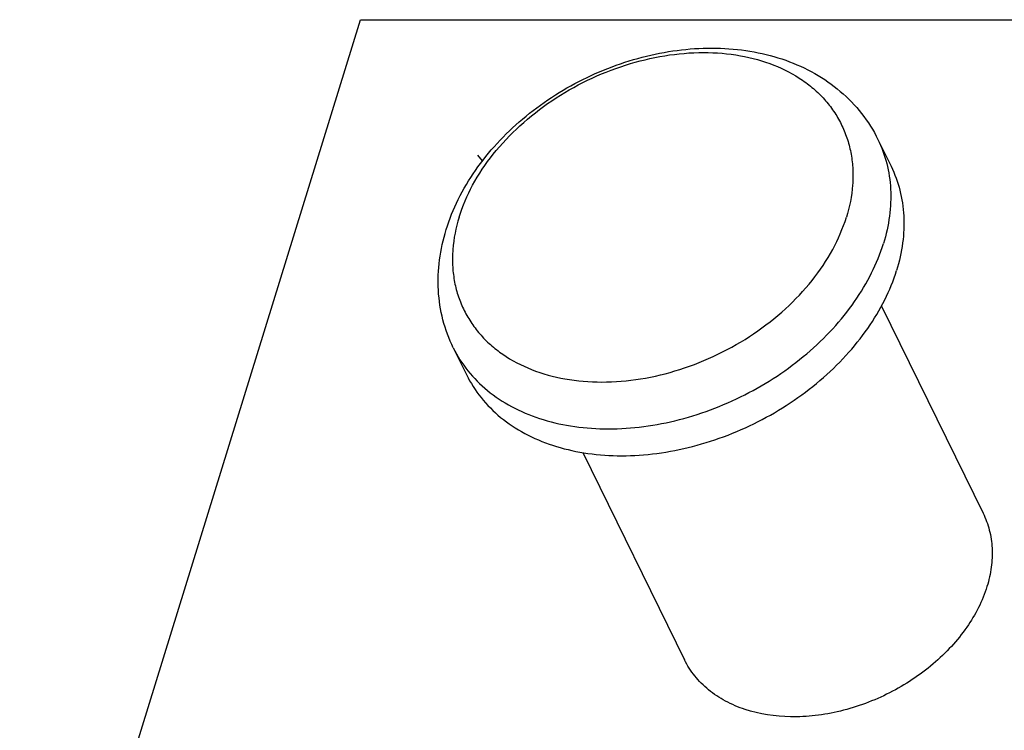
# Model space of a CAD drawing. Header units: millimetres. Extents: x 0 to 4200, y 0 to 2970.
# Tile 16 of 18: x 2861 to 3317, y 1217 to 1546. Entities that reach past the tile are written whole.
import ezdxf

# ---------------------------------------------------------------- set-up
doc = ezdxf.new("R2010")
doc.units = ezdxf.units.MM
doc.header["$LTSCALE"] = 231
doc.layers.get('0').update_dxf_attribs({"linetype": 'CONTINUOUS'})
doc.layers.add('005_AXIS', color=7, linetype='CONTINUOUS')
doc.layers.add('007_CURVES', color=7, linetype='CONTINUOUS')

msp = doc.modelspace()

# ---------------------------------------------------------------- linework, layer by layer
at = {"color": 7, "linetype": 'Continuous'}
for p, q in [((2860.8, 1035.415), (3018.628, 1546.144)), ((3018.628, 1546.144), (3619.159, 1546.144))]:
    msp.add_line(p, q, dxfattribs=at)
at = {"layer": '005_AXIS', "color": 7, "linetype": 'Continuous'}
for p, q in [((3258.198, 1490.722), (3264.299, 1478.29)), ((3259.859, 1413.564), (3306.927, 1317.652)), ((3061.595, 1394.243), (3067.696, 1381.811)), ((3121.608, 1345.723), (3168.676, 1249.808))]:
    msp.add_line(p, q, dxfattribs=at)
for points, knots in [([(3058.288, 1448.949), (3059.775, 1453.762), (3063.632, 1463.285), (3071.627, 1476.684), (3081.679, 1489.163), (3097.577, 1504.348), (3121.057, 1519.668), (3147.439, 1529.187), (3169.168, 1532.758), (3185.223, 1533.296), (3200.786, 1531.648), (3215.521, 1527.773), (3229.072, 1521.663), (3241.051, 1513.365), (3251.041, 1503.032), (3256.122, 1494.954), (3258.198, 1490.722)], [0, 0, 0, 0, 0.0602779, 0.1223036, 0.1860801, 0.2514014, 0.3847444, 0.5182103, 0.5836709, 0.647619, 0.7098281, 0.7702794, 0.8291551, 0.8867903, 0.9435979, 1, 1, 1, 1]), ([(3264.299, 1478.29), (3266.034, 1474.754), (3268.8, 1467.223), (3270.59, 1455.16), (3270.024, 1442.568), (3268.14, 1434.212), (3266.854, 1430.05)], [0, 0, 0, 0, 0.2390843, 0.4829162, 0.7355749, 1, 1, 1, 1]), ([(3061.595, 1394.243), (3059.572, 1398.366), (3056.353, 1407.084), (3054.237, 1420.915), (3054.806, 1435.079), (3056.875, 1444.378), (3058.288, 1448.949)], [0, 0, 0, 0, 0.2457506, 0.493176, 0.7440196, 1, 1, 1, 1]), ([(3067.696, 1381.811), (3069.544, 1378.045), (3074.147, 1370.821), (3083.362, 1361.595), (3094.656, 1354.148), (3107.715, 1348.652), (3122.204, 1345.223), (3137.763, 1343.927), (3154.009, 1344.787), (3170.542, 1347.774), (3186.958, 1352.814), (3208.053, 1362.059), (3227.327, 1374.755), (3243.546, 1390.282), (3253.672, 1402.826), (3261.612, 1416.064), (3265.413, 1425.387), (3266.854, 1430.05)], [0, 0, 0, 0, 0.0506985, 0.1025338, 0.1564624, 0.21314, 0.2728775, 0.3356566, 0.4011768, 0.4689144, 0.5381819, 0.608187, 0.7468171, 0.8140719, 0.8789642, 0.9410192, 1, 1, 1, 1]), ([(3306.927, 1317.652), (3308.147, 1315.165), (3310.092, 1309.869), (3311.351, 1301.387), (3310.952, 1292.532), (3309.627, 1286.656), (3308.723, 1283.73)], [0, 0, 0, 0, 0.2390843, 0.4829162, 0.7355749, 1, 1, 1, 1]), ([(3308.723, 1283.73), (3306.65, 1277.02), (3301.593, 1267.228), (3292.336, 1255.769), (3280.924, 1244.843), (3264.004, 1233.697), (3245, 1226.597), (3229.368, 1223.773), (3214.503, 1222.983), (3200.177, 1225.076), (3187.635, 1230.355), (3179.692, 1235.593), (3173.213, 1242.08), (3169.976, 1247.159), (3168.676, 1249.808)], [0, 0, 0, 0, 0.1207912, 0.1857443, 0.2530621, 0.3918222, 0.5309912, 0.5987922, 0.6643739, 0.7866602, 0.843391, 0.8973702, 0.949254, 1, 1, 1, 1])]:
    msp.add_open_spline(points, degree=3, knots=knots, dxfattribs=at)
at = {"layer": '005_AXIS', "color": 9, "linetype": 'Continuous'}
for points, knots in [([(3064.234, 1454.666), (3065.825, 1459.815), (3070.271, 1470.101), (3079.888, 1484.389), (3092.291, 1497.53), (3107.009, 1509.035), (3123.491, 1518.485), (3141.121, 1525.527), (3159.243, 1529.896), (3177.183, 1531.425), (3194.28, 1530.042), (3209.897, 1525.777), (3221.358, 1519.816), (3229.092, 1513.775), (3234.092, 1508.729), (3238.318, 1503.155), (3241.725, 1497.107), (3244.278, 1490.647), (3245.954, 1483.841), (3246.735, 1476.756), (3246.578, 1466.902), (3245.093, 1459.493), (3243.601, 1454.666)], [0, 0, 0, 0, 0.0610728, 0.1260045, 0.1942856, 0.2649997, 0.336966, 0.4088767, 0.4794293, 0.5474599, 0.6120808, 0.672823, 0.7297742, 0.7570858, 0.7837831, 0.8100557, 0.836119, 0.8622016, 0.888531, 0.915319, 0.9427499, 1, 1, 1, 1]), ([(3258.198, 1490.722), (3259.933, 1487.186), (3262.699, 1479.655), (3264.489, 1467.593), (3263.923, 1455), (3262.039, 1446.645), (3260.753, 1442.483)], [0, 0, 0, 0, 0.2390843, 0.4829162, 0.7355749, 1, 1, 1, 1]), ([(3064.234, 1454.666), (3062.743, 1449.84), (3061.258, 1442.43), (3061.101, 1432.576), (3061.882, 1425.491), (3063.557, 1418.685), (3066.111, 1412.225), (3069.518, 1406.178), (3073.743, 1400.603), (3078.744, 1395.557), (3086.478, 1389.516), (3097.939, 1383.556), (3113.556, 1379.291), (3130.653, 1377.907), (3148.593, 1379.436), (3166.715, 1383.806), (3184.345, 1390.847), (3200.827, 1400.297), (3215.544, 1411.803), (3227.947, 1424.944), (3237.565, 1439.232), (3242.01, 1449.517), (3243.601, 1454.666)], [0, 0, 0, 0, 0.0572501, 0.084681, 0.111469, 0.1377984, 0.163881, 0.1899443, 0.2162169, 0.2429142, 0.2702258, 0.327177, 0.3879192, 0.4525401, 0.5205707, 0.5911233, 0.663034, 0.7350003, 0.8057144, 0.8739955, 0.9389272, 1, 1, 1, 1]), ([(3061.595, 1394.243), (3063.443, 1390.477), (3068.047, 1383.253), (3077.262, 1374.028), (3088.555, 1366.58), (3101.614, 1361.085), (3116.103, 1357.655), (3131.662, 1356.359), (3147.908, 1357.219), (3164.441, 1360.206), (3180.857, 1365.246), (3201.952, 1374.491), (3221.226, 1387.187), (3237.445, 1402.714), (3247.571, 1415.258), (3255.512, 1428.496), (3259.312, 1437.819), (3260.753, 1442.483)], [0, 0, 0, 0, 0.0506985, 0.1025338, 0.1564624, 0.21314, 0.2728775, 0.3356566, 0.4011768, 0.4689144, 0.5381819, 0.608187, 0.7468171, 0.8140719, 0.8789642, 0.9410192, 1, 1, 1, 1])]:
    msp.add_open_spline(points, degree=3, knots=knots, dxfattribs=at)
at = {"layer": '007_CURVES', "color": 4, "linetype": 'Continuous'}
msp.add_line((3075.123, 1480.823), (3072.947, 1483.478), dxfattribs=at)

doc.saveas('drawing.dxf')
